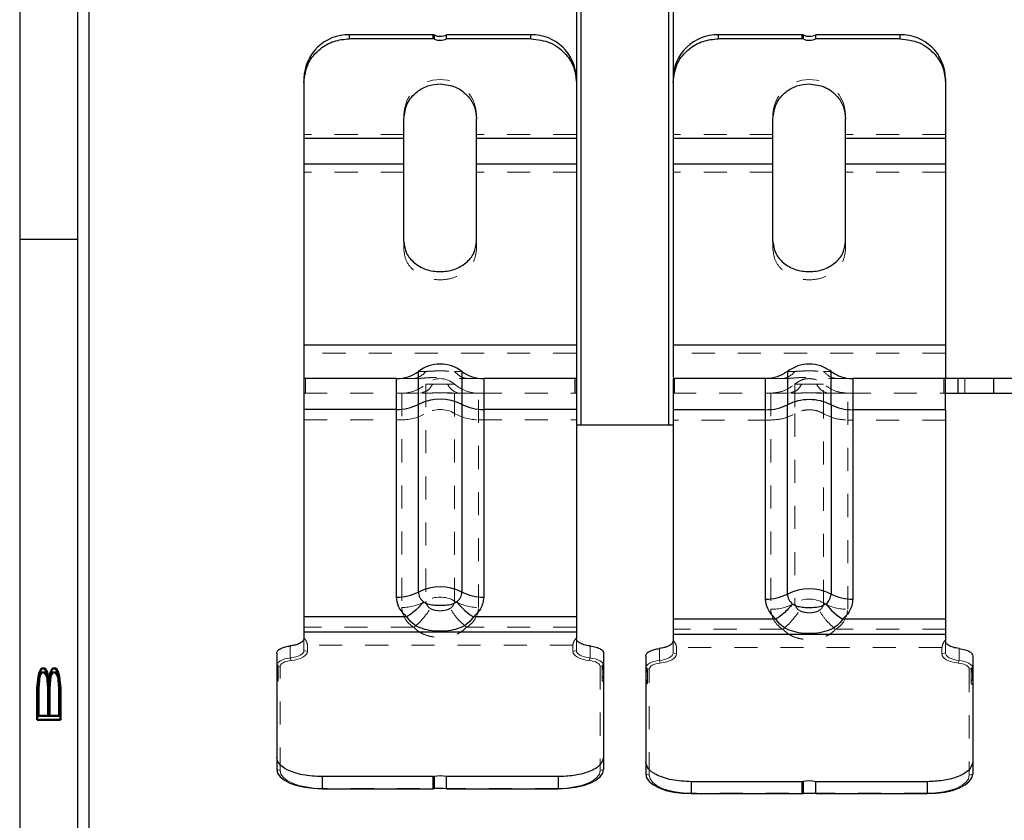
# Model space of a CAD drawing. Header units: inches. Extents: x 1694 to 2505, y -239 to -56.
# Tile 154 of 179: x 1829.64 to 1833.91, y -87.43 to -83.96. Entities that reach past the tile are written whole.
import ezdxf

# ---------------------------------------------------------------- set-up
doc = ezdxf.new("R2010")
doc.units = ezdxf.units.IN
doc.header["$LTSCALE"] = 0.5
doc.header["$MEASUREMENT"] = 0
doc.linetypes.add('HIDDEN', pattern=[0.225, 0.15, -0.075])
for name, color, linetype in [('APP-M-S', 30, 'Continuous'), ('PUN-M-S2', 1, 'Continuous'), ('SID-M-D', 42, 'Continuous'), ('SID-M-S', 105, 'Continuous')]:
    doc.layers.add(name, color=color, linetype=linetype)
doc.styles.add('R', font='ROMAND.SHX')

# ---------------------------------------------------------------- blocks, each defined once
blk = doc.blocks.new('*U21')
at = {"layer": 'SID-M-S'}
for p, q in [((-34.55, 22), (-34.55, 0)), ((-34.3, 22), (-34.3, 0)), ((-34.25, 22), (-34.25, 0)), ((-34.55, 7), (-34.3, 7))]:
    blk.add_line(p, q, dxfattribs=at)
at = {"layer": 'SID-M-D', "style": 'R', "width": 4}
blk.add_text('B', height=0.1, rotation=90, dxfattribs=at).set_placement((-34.3738, 4.8463))

msp = doc.modelspace()

# ---------------------------------------------------------------- linework, layer by layer
at = {"layer": 'APP-M-S', "linetype": 'Continuous', "lineweight": 25}
for p, q in [((1831.06781, -84.04596), (1831.06781, -84.02859)), ((1831.431, -84.02859), (1831.06781, -84.02859)), ((1831.431, -84.04596), (1831.06781, -84.04596)), ((1831.431, -84.04596), (1831.431, -84.02859)), ((1831.43536, -84.02955), (1831.43536, -84.04692)), ((1831.48964, -84.04596), (1831.48964, -84.02859)), ((1831.85521, -84.02859), (1831.48964, -84.02859)), ((1831.85521, -84.04596), (1831.48964, -84.04596)), ((1831.85521, -84.04596), (1831.85521, -84.02859)), ((1832.66781, -84.04596), (1832.66781, -84.02859)), ((1833.031, -84.02859), (1832.66781, -84.02859)), ((1833.031, -84.04596), (1832.66781, -84.04596)), ((1833.031, -84.04596), (1833.031, -84.02859)), ((1833.03536, -84.02955), (1833.03536, -84.04692)), ((1833.08964, -84.04596), (1833.08964, -84.02859)), ((1833.45521, -84.02859), (1833.08964, -84.02859)), ((1833.45521, -84.04596), (1833.08964, -84.04596)), ((1833.45521, -84.04596), (1833.45521, -84.02859)), ((1830.87096, -84.21782), (1830.87096, -84.47794)), ((1833.65206, -84.21782), (1833.65206, -84.47794)), ((1831.30403, -84.92514), (1831.30403, -84.39292)), ((1831.61899, -84.92514), (1831.61899, -84.39292)), ((1832.90403, -84.92514), (1832.90403, -84.39292)), ((1833.21899, -84.92514), (1833.21899, -84.39292)), ((1830.87096, -84.47794), (1830.87096, -85.51971)), ((1831.30403, -84.47794), (1830.87096, -84.47794)), ((1832.05206, -84.47794), (1831.61899, -84.47794)), ((1832.90403, -84.47794), (1832.47096, -84.47794)), ((1833.65206, -84.47794), (1833.21899, -84.47794)), ((1833.65206, -84.47794), (1833.65206, -85.51971)), ((1831.30403, -84.58969), (1830.87096, -84.58969)), ((1832.05206, -84.58969), (1831.61899, -84.58969)), ((1832.90403, -84.58969), (1832.47096, -84.58969)), ((1833.65206, -84.58969), (1833.21899, -84.58969)), ((1832.05206, -85.37393), (1830.87096, -85.37393)), ((1833.65206, -85.37393), (1832.47096, -85.37393)), ((1831.36703, -86.44487), (1831.36703, -85.48821)), ((1831.556, -85.48821), (1831.556, -86.44487)), ((1830.87096, -85.51971), (1830.87096, -86.64639)), ((1831.27254, -85.51971), (1830.87096, -85.51971)), ((1831.27254, -86.46714), (1831.27254, -85.51971)), ((1831.65049, -85.51971), (1831.65049, -86.46714)), ((1832.05206, -85.51971), (1831.65049, -85.51971)), ((1832.05206, -85.51971), (1832.05206, -86.64639)), ((1832.87254, -85.51971), (1832.47096, -85.51971)), ((1832.87254, -86.47568), (1832.87254, -85.51971)), ((1833.25049, -85.51971), (1833.25049, -85.65494)), ((1834.07096, -85.51971), (1833.25049, -85.51971)), ((1833.70506, -85.51971), (1833.70506, -85.5827)), ((1833.86151, -85.5827), (1833.86151, -85.51971)), ((1833.65206, -85.5827), (1834.07096, -85.5827)), ((1831.27254, -85.65347), (1830.87096, -85.65347)), ((1832.05206, -85.65347), (1831.65049, -85.65347)), ((1832.47096, -85.65494), (1832.47096, -86.657)), ((1832.87254, -85.65494), (1832.47096, -85.65494)), ((1832.96703, -86.4536), (1832.96703, -85.63286)), ((1833.156, -85.63286), (1833.156, -86.4536)), ((1833.25049, -85.65494), (1833.25049, -86.47568)), ((1833.65206, -85.65494), (1833.25049, -85.65494)), ((1833.65206, -85.65494), (1833.65206, -86.657)), ((1831.31654, -86.55285), (1830.87096, -86.55285)), ((1832.05206, -86.55285), (1831.60649, -86.55285)), ((1832.91654, -86.56213), (1832.47096, -86.56213)), ((1833.65206, -86.56213), (1833.20649, -86.56213)), ((1832.05206, -86.61873), (1830.87096, -86.61873)), ((1833.65206, -86.62883), (1832.47096, -86.62883)), ((1830.75285, -86.71083), (1830.75285, -87.21432)), ((1832.17017, -86.71083), (1832.17017, -86.78181)), ((1832.35285, -86.72265), (1832.35285, -87.23436)), ((1833.77017, -86.72265), (1833.77017, -86.79496)), ((1830.75385, -86.75887), (1830.75385, -86.78098)), ((1832.16917, -86.78098), (1832.16917, -86.75887)), ((1832.35385, -86.77159), (1832.35385, -86.79411)), ((1833.76917, -86.79411), (1833.76917, -86.77159)), ((1832.17017, -86.78181), (1832.17017, -87.21432)), ((1833.77017, -86.79496), (1833.77017, -87.23436)), ((1830.75285, -87.21432), (1830.75663, -87.23055)), ((1830.75663, -87.23055), (1830.76784, -87.24616)), ((1830.76784, -87.24616), (1830.78603, -87.26054)), ((1830.9497, -87.24537), (1830.9497, -87.29752)), ((1831.431, -87.24537), (1830.9497, -87.24537)), ((1831.431, -87.29752), (1831.431, -87.24537)), ((1831.43536, -87.24495), (1831.43536, -87.29742)), ((1831.97332, -87.24537), (1831.48964, -87.24537)), ((1831.48964, -87.29752), (1831.48964, -87.24537)), ((1831.97332, -87.24537), (1831.97332, -87.29752)), ((1832.137, -87.26054), (1832.15519, -87.24616)), ((1832.15519, -87.24616), (1832.16639, -87.23055)), ((1832.16639, -87.23055), (1832.17017, -87.21432)), ((1832.35285, -87.23436), (1832.35663, -87.25089)), ((1833.76639, -87.25089), (1833.77017, -87.23436)), ((1830.78603, -87.26054), (1830.81051, -87.27315)), ((1830.81051, -87.27315), (1830.84034, -87.28349)), ((1830.84034, -87.28349), (1830.87437, -87.29118)), ((1832.04866, -87.29118), (1832.08269, -87.28349)), ((1832.08269, -87.28349), (1832.11252, -87.27315)), ((1832.11252, -87.27315), (1832.137, -87.26054)), ((1832.35663, -87.25089), (1832.36784, -87.26679)), ((1832.36784, -87.26679), (1832.38603, -87.28144)), ((1832.38603, -87.28144), (1832.41051, -87.29428)), ((1833.031, -87.26718), (1832.5497, -87.26718)), ((1832.5497, -87.26718), (1832.5497, -87.3191)), ((1833.031, -87.3191), (1833.031, -87.26718)), ((1833.03536, -87.26675), (1833.03536, -87.319)), ((1833.57332, -87.26718), (1833.08964, -87.26718)), ((1833.08964, -87.3191), (1833.08964, -87.26718)), ((1833.57332, -87.26718), (1833.57332, -87.3191)), ((1833.71252, -87.29428), (1833.737, -87.28144)), ((1833.737, -87.28144), (1833.75519, -87.26679)), ((1833.75519, -87.26679), (1833.76639, -87.25089)), ((1830.87437, -87.29118), (1830.9113, -87.29592)), ((1830.9113, -87.29592), (1830.9497, -87.29752)), ((1830.9497, -87.29752), (1831.431, -87.29752)), ((1831.48964, -87.29752), (1831.97332, -87.29752)), ((1831.97332, -87.29752), (1832.01173, -87.29592)), ((1832.01173, -87.29592), (1832.04866, -87.29118)), ((1832.41051, -87.29428), (1832.44034, -87.30482)), ((1832.44034, -87.30482), (1832.47437, -87.31265)), ((1832.47437, -87.31265), (1832.5113, -87.31748)), ((1832.5113, -87.31748), (1832.5497, -87.3191)), ((1832.5497, -87.3191), (1833.031, -87.3191)), ((1833.08964, -87.3191), (1833.57332, -87.3191)), ((1833.57332, -87.3191), (1833.61173, -87.31748)), ((1833.61173, -87.31748), (1833.64866, -87.31265)), ((1833.64866, -87.31265), (1833.68269, -87.30482)), ((1833.68269, -87.30482), (1833.71252, -87.29428))]:
    msp.add_line(p, q, dxfattribs=at)
at = {"layer": 'APP-M-S', "linetype": 'HIDDEN', "lineweight": 18}
for p, q in [((1830.87096, -84.21782), (1830.87096, -84.23518)), ((1833.65206, -84.21782), (1833.65206, -84.23518)), ((1831.30403, -84.37556), (1831.30403, -84.39292)), ((1831.61899, -84.37556), (1831.61899, -84.39292)), ((1832.90403, -84.37556), (1832.90403, -84.39292)), ((1833.21899, -84.37556), (1833.21899, -84.39292)), ((1831.30403, -84.46058), (1830.87096, -84.46058)), ((1832.05206, -84.46058), (1831.61899, -84.46058)), ((1832.90403, -84.46058), (1832.47096, -84.46058)), ((1833.65206, -84.46058), (1833.21899, -84.46058)), ((1831.30403, -84.62491), (1830.87096, -84.62491)), ((1832.05206, -84.62491), (1831.61899, -84.62491)), ((1832.90403, -84.62491), (1832.47096, -84.62491)), ((1833.65206, -84.62491), (1833.21899, -84.62491)), ((1831.30403, -84.96037), (1831.30403, -84.92514)), ((1831.61899, -84.96037), (1831.61899, -84.92514)), ((1832.90403, -84.96037), (1832.90403, -84.92514)), ((1833.21899, -84.96037), (1833.21899, -84.92514)), ((1832.05206, -85.40915), (1830.87096, -85.40915)), ((1833.65206, -85.40915), (1832.47096, -85.40915)), ((1831.36703, -85.48821), (1831.39974, -85.48821)), ((1831.52328, -85.48821), (1831.556, -85.48821)), ((1832.96703, -85.48821), (1832.99974, -85.48821)), ((1833.12328, -85.48821), (1833.156, -85.48821)), ((1830.87196, -85.51971), (1830.87196, -85.5827)), ((1830.87796, -85.5827), (1830.87796, -85.51971)), ((1831.33797, -85.51971), (1831.34639, -85.5192)), ((1831.57664, -85.5192), (1831.58506, -85.51971)), ((1832.04506, -85.51971), (1832.04506, -85.5827)), ((1832.05106, -85.5827), (1832.05106, -85.51971)), ((1832.47796, -85.5827), (1832.47796, -85.51971)), ((1832.93797, -85.51971), (1832.94639, -85.5192)), ((1833.17664, -85.5192), (1833.18506, -85.51971)), ((1833.64506, -85.51971), (1833.64506, -85.5827)), ((1833.70506, -85.51971), (1833.70506, -85.5827)), ((1833.73551, -85.51971), (1833.73551, -85.5827)), ((1831.37592, -85.5827), (1831.38298, -85.57988)), ((1831.39902, -85.54333), (1831.39902, -86.48384)), ((1831.42941, -85.54333), (1831.39902, -85.54333)), ((1831.52401, -85.54333), (1831.49361, -85.54333)), ((1831.52401, -86.48384), (1831.52401, -85.54333)), ((1832.97592, -85.5827), (1832.98298, -85.57988)), ((1833.02941, -85.54333), (1832.99902, -85.54333)), ((1833.12401, -85.54333), (1833.09361, -85.54333)), ((1830.87096, -85.5827), (1831.37592, -85.5827)), ((1831.29485, -85.5827), (1831.29485, -86.51168)), ((1831.62817, -85.5827), (1831.54711, -85.5827)), ((1831.62817, -86.51168), (1831.62817, -85.5827)), ((1831.62817, -85.5827), (1832.05206, -85.5827)), ((1832.47096, -85.5827), (1832.97592, -85.5827)), ((1832.89485, -85.5827), (1832.89485, -86.51983)), ((1833.22817, -85.5827), (1833.14711, -85.5827)), ((1833.22817, -86.51983), (1833.22817, -85.5827)), ((1833.22817, -85.5827), (1833.65206, -85.5827)), ((1830.87096, -85.69801), (1831.29485, -85.69801)), ((1831.62817, -85.69801), (1832.05206, -85.69801)), ((1832.89485, -85.69909), (1832.47096, -85.69909)), ((1832.99902, -85.67149), (1832.99902, -86.49223)), ((1833.12401, -86.49223), (1833.12401, -85.67149)), ((1833.65206, -85.69909), (1833.22817, -85.69909)), ((1831.34713, -86.5974), (1830.87096, -86.5974)), ((1832.05206, -86.5974), (1831.57589, -86.5974)), ((1832.94713, -86.60629), (1832.47096, -86.60629)), ((1833.65206, -86.60629), (1833.17589, -86.60629)), ((1830.87096, -86.64639), (1830.87096, -86.69853)), ((1832.05206, -86.69853), (1832.05206, -86.64639)), ((1830.81191, -86.73075), (1830.81191, -86.67861)), ((1830.88596, -86.70348), (1830.88596, -86.67582)), ((1832.03706, -86.67582), (1830.88596, -86.67582)), ((1832.03706, -86.67582), (1832.03706, -86.70348)), ((1832.11112, -86.73075), (1832.11112, -86.67861)), ((1832.41191, -86.74175), (1832.41191, -86.68983)), ((1832.47096, -86.657), (1832.47096, -86.70893)), ((1832.48596, -86.71386), (1832.48596, -86.68569)), ((1833.63706, -86.68569), (1832.48596, -86.68569)), ((1833.63706, -86.68569), (1833.63706, -86.71386)), ((1833.65206, -86.70893), (1833.65206, -86.657)), ((1833.71112, -86.74175), (1833.71112, -86.68983)), ((1830.75285, -86.75703), (1830.75285, -86.71083)), ((1830.79967, -86.73255), (1830.7883, -86.73517)), ((1830.82415, -86.72895), (1830.79967, -86.73255)), ((1830.81191, -86.73075), (1830.81566, -86.74184)), ((1830.83552, -86.72632), (1830.82415, -86.72895)), ((1830.84572, -86.72295), (1830.83552, -86.72632)), ((1830.84377, -86.73657), (1830.85591, -86.73255)), ((1830.85447, -86.71891), (1830.84572, -86.72295)), ((1830.86154, -86.71432), (1830.85447, -86.71891)), ((1830.85591, -86.73255), (1830.86633, -86.72774)), ((1830.86673, -86.7093), (1830.86154, -86.71432)), ((1830.86633, -86.72774), (1830.87474, -86.72227)), ((1830.8699, -86.70399), (1830.86673, -86.7093)), ((1830.87096, -86.69853), (1830.8699, -86.70399)), ((1830.87096, -86.69853), (1830.88596, -86.70348)), ((1830.87474, -86.72227), (1830.88092, -86.7163)), ((1830.88092, -86.7163), (1830.88469, -86.70997)), ((1830.88469, -86.70997), (1830.88596, -86.70348)), ((1832.03706, -86.70348), (1832.05206, -86.69853)), ((1832.03706, -86.70348), (1832.03833, -86.70997)), ((1832.03833, -86.70997), (1832.04211, -86.7163)), ((1832.04211, -86.7163), (1832.04828, -86.72227)), ((1832.04828, -86.72227), (1832.0567, -86.72774)), ((1832.05313, -86.70399), (1832.05206, -86.69853)), ((1832.0563, -86.7093), (1832.05313, -86.70399)), ((1832.06149, -86.71432), (1832.0563, -86.7093)), ((1832.0567, -86.72774), (1832.06712, -86.73255)), ((1832.06856, -86.71891), (1832.06149, -86.71432)), ((1832.06712, -86.73255), (1832.07926, -86.73657)), ((1832.07731, -86.72295), (1832.06856, -86.71891)), ((1832.08751, -86.72632), (1832.07731, -86.72295)), ((1832.09888, -86.72895), (1832.08751, -86.72632)), ((1832.12336, -86.73255), (1832.09888, -86.72895)), ((1832.10737, -86.74184), (1832.11112, -86.73075)), ((1832.13473, -86.73517), (1832.12336, -86.73255)), ((1832.17017, -86.75703), (1832.17017, -86.71083)), ((1832.35285, -86.76972), (1832.35285, -86.72265)), ((1832.44572, -86.7338), (1832.43552, -86.73725)), ((1832.45447, -86.72969), (1832.44572, -86.7338)), ((1832.46154, -86.72501), (1832.45447, -86.72969)), ((1832.46673, -86.7199), (1832.46154, -86.72501)), ((1832.46633, -86.73857), (1832.47474, -86.733)), ((1832.4699, -86.71449), (1832.46673, -86.7199)), ((1832.47096, -86.70893), (1832.4699, -86.71449)), ((1832.47096, -86.70893), (1832.48596, -86.71386)), ((1832.47474, -86.733), (1832.48092, -86.72692)), ((1832.48092, -86.72692), (1832.48469, -86.72048)), ((1832.48469, -86.72048), (1832.48596, -86.71386)), ((1833.63706, -86.71386), (1833.65206, -86.70893)), ((1833.63706, -86.71386), (1833.63833, -86.72048)), ((1833.63833, -86.72048), (1833.64211, -86.72692)), ((1833.64211, -86.72692), (1833.64828, -86.733)), ((1833.64828, -86.733), (1833.6567, -86.73857)), ((1833.65313, -86.71449), (1833.65206, -86.70893)), ((1833.6563, -86.7199), (1833.65313, -86.71449)), ((1833.66149, -86.72501), (1833.6563, -86.7199)), ((1833.66856, -86.72969), (1833.66149, -86.72501)), ((1833.67731, -86.7338), (1833.66856, -86.72969)), ((1833.68751, -86.73725), (1833.67731, -86.7338)), ((1833.77017, -86.76972), (1833.77017, -86.72265)), ((1830.75392, -86.75751), (1830.75285, -86.76297)), ((1830.75285, -86.76297), (1830.75285, -86.83396)), ((1830.75285, -86.76297), (1830.76785, -86.76792)), ((1830.75709, -86.7522), (1830.75392, -86.75751)), ((1830.76228, -86.74718), (1830.75709, -86.7522)), ((1830.75985, -86.82438), (1830.75985, -86.76993)), ((1830.76934, -86.74259), (1830.76228, -86.74718)), ((1830.76785, -86.76792), (1830.76872, -86.7635)), ((1830.76785, -87.21927), (1830.76785, -86.76792)), ((1830.76872, -86.7635), (1830.77128, -86.7592)), ((1830.77809, -86.73855), (1830.76934, -86.74259)), ((1830.77128, -86.7592), (1830.77548, -86.75514)), ((1830.77548, -86.75514), (1830.7812, -86.75142)), ((1830.7883, -86.73517), (1830.77809, -86.73855)), ((1830.7812, -86.75142), (1830.78829, -86.74815)), ((1830.78829, -86.74815), (1830.79654, -86.74542)), ((1830.79654, -86.74542), (1830.80575, -86.74329)), ((1830.80575, -86.74329), (1830.83023, -86.73969)), ((1830.83023, -86.73969), (1830.84377, -86.73657)), ((1832.07926, -86.73657), (1832.0928, -86.73969)), ((1832.0928, -86.73969), (1832.11728, -86.74329)), ((1832.11728, -86.74329), (1832.12648, -86.74542)), ((1832.12648, -86.74542), (1832.13474, -86.74815)), ((1832.14493, -86.73855), (1832.13473, -86.73517)), ((1832.13474, -86.74815), (1832.14183, -86.75142)), ((1832.14183, -86.75142), (1832.14755, -86.75514)), ((1832.15368, -86.74259), (1832.14493, -86.73855)), ((1832.14755, -86.75514), (1832.15175, -86.7592)), ((1832.15175, -86.7592), (1832.15431, -86.7635)), ((1832.16075, -86.74718), (1832.15368, -86.74259)), ((1832.15431, -86.7635), (1832.15517, -86.76792)), ((1832.15517, -86.76792), (1832.17017, -86.76297)), ((1832.15517, -86.76792), (1832.15517, -87.21927)), ((1832.16594, -86.7522), (1832.16075, -86.74718)), ((1832.16317, -86.76993), (1832.16317, -86.82438)), ((1832.16911, -86.75751), (1832.16594, -86.7522)), ((1832.17017, -86.76297), (1832.16911, -86.75751)), ((1832.17017, -86.76297), (1832.17017, -86.83396)), ((1832.35392, -86.76902), (1832.35285, -86.77458)), ((1832.35285, -86.77458), (1832.35285, -86.84689)), ((1832.35285, -86.77458), (1832.36785, -86.7795)), ((1832.35709, -86.76361), (1832.35392, -86.76902)), ((1832.36228, -86.75849), (1832.35709, -86.76361)), ((1832.36934, -86.75382), (1832.36228, -86.75849)), ((1832.36785, -86.7795), (1832.36872, -86.775)), ((1832.36872, -86.775), (1832.37128, -86.77062)), ((1832.37809, -86.7497), (1832.36934, -86.75382)), ((1832.37128, -86.77062), (1832.37548, -86.76649)), ((1832.37548, -86.76649), (1832.3812, -86.7627)), ((1832.3883, -86.74626), (1832.37809, -86.7497)), ((1832.3812, -86.7627), (1832.38829, -86.75937)), ((1832.38829, -86.75937), (1832.39654, -86.75658)), ((1832.39967, -86.74359), (1832.3883, -86.74626)), ((1832.39654, -86.75658), (1832.40575, -86.75442)), ((1832.42415, -86.73992), (1832.39967, -86.74359)), ((1832.40575, -86.75442), (1832.43023, -86.75075)), ((1832.41191, -86.74175), (1832.41566, -86.75293)), ((1832.43552, -86.73725), (1832.42415, -86.73992)), ((1832.43023, -86.75075), (1832.44377, -86.74757)), ((1832.44377, -86.74757), (1832.45591, -86.74347)), ((1832.45591, -86.74347), (1832.46633, -86.73857)), ((1833.6567, -86.73857), (1833.66712, -86.74347)), ((1833.66712, -86.74347), (1833.67926, -86.74757)), ((1833.67926, -86.74757), (1833.6928, -86.75075)), ((1833.69888, -86.73992), (1833.68751, -86.73725)), ((1833.6928, -86.75075), (1833.71728, -86.75442)), ((1833.72336, -86.74359), (1833.69888, -86.73992)), ((1833.70737, -86.75293), (1833.71112, -86.74175)), ((1833.71728, -86.75442), (1833.72648, -86.75658)), ((1833.73473, -86.74626), (1833.72336, -86.74359)), ((1833.72648, -86.75658), (1833.73474, -86.75937)), ((1833.74493, -86.7497), (1833.73473, -86.74626)), ((1833.73474, -86.75937), (1833.74183, -86.7627)), ((1833.74183, -86.7627), (1833.74755, -86.76649)), ((1833.75368, -86.75382), (1833.74493, -86.7497)), ((1833.74755, -86.76649), (1833.75175, -86.77062)), ((1833.75175, -86.77062), (1833.75431, -86.775)), ((1833.76075, -86.75849), (1833.75368, -86.75382)), ((1833.75431, -86.775), (1833.75517, -86.7795)), ((1833.75517, -86.7795), (1833.77017, -86.77458)), ((1833.76594, -86.76361), (1833.76075, -86.75849)), ((1833.76911, -86.76902), (1833.76594, -86.76361)), ((1833.77017, -86.77458), (1833.76911, -86.76902)), ((1833.77017, -86.77458), (1833.77017, -86.84689)), ((1830.75385, -86.78098), (1830.75385, -86.81135)), ((1832.16917, -86.81135), (1832.16917, -86.78098)), ((1832.35385, -86.79411), (1832.35385, -86.82385)), ((1832.35985, -86.83708), (1832.35985, -86.78285)), ((1832.36785, -87.23929), (1832.36785, -86.7795)), ((1833.75517, -86.7795), (1833.75517, -87.23929)), ((1833.76317, -86.78285), (1833.76317, -86.83708)), ((1833.76917, -86.82385), (1833.76917, -86.79411)), ((1830.75285, -87.16218), (1830.75285, -87.21432)), ((1832.17017, -87.21432), (1832.17017, -87.16218)), ((1832.35285, -87.18243), (1832.35285, -87.23436)), ((1833.77017, -87.23436), (1833.77017, -87.18243)), ((1830.75285, -87.21432), (1830.76785, -87.21927)), ((1830.77135, -87.23426), (1830.76785, -87.21927)), ((1830.78169, -87.24868), (1830.77135, -87.23426)), ((1832.15168, -87.23426), (1832.14133, -87.24868)), ((1832.15517, -87.21927), (1832.15168, -87.23426)), ((1832.15517, -87.21927), (1832.17017, -87.21432)), ((1832.35285, -87.23436), (1832.36785, -87.23929)), ((1832.37135, -87.25456), (1832.36785, -87.23929)), ((1833.75517, -87.23929), (1833.75168, -87.25456)), ((1833.75517, -87.23929), (1833.77017, -87.23436)), ((1830.7985, -87.26197), (1830.78169, -87.24868)), ((1830.82111, -87.27361), (1830.7985, -87.26197)), ((1830.84867, -87.28317), (1830.82111, -87.27361)), ((1830.88011, -87.29027), (1830.84867, -87.28317)), ((1832.07436, -87.28317), (1832.04292, -87.29027)), ((1832.10191, -87.27361), (1832.07436, -87.28317)), ((1832.12453, -87.26197), (1832.10191, -87.27361)), ((1832.14133, -87.24868), (1832.12453, -87.26197)), ((1832.38169, -87.26925), (1832.37135, -87.25456)), ((1832.3985, -87.28278), (1832.38169, -87.26925)), ((1832.42111, -87.29464), (1832.3985, -87.28278)), ((1833.72453, -87.28278), (1833.70191, -87.29464)), ((1833.74133, -87.26925), (1833.72453, -87.28278)), ((1833.75168, -87.25456), (1833.74133, -87.26925)), ((1830.91423, -87.29465), (1830.88011, -87.29027)), ((1830.9497, -87.29612), (1830.91423, -87.29465)), ((1830.9497, -87.29752), (1830.9497, -87.29612)), ((1831.97332, -87.29612), (1830.9497, -87.29612)), ((1832.0088, -87.29465), (1831.97332, -87.29612)), ((1831.97332, -87.29612), (1831.97332, -87.29752)), ((1832.04292, -87.29027), (1832.0088, -87.29465)), ((1832.44867, -87.30438), (1832.42111, -87.29464)), ((1832.48011, -87.31162), (1832.44867, -87.30438)), ((1832.51423, -87.31607), (1832.48011, -87.31162)), ((1832.5497, -87.31757), (1832.51423, -87.31607)), ((1832.5497, -87.3191), (1832.5497, -87.31757)), ((1833.57332, -87.31757), (1832.5497, -87.31757)), ((1833.6088, -87.31607), (1833.57332, -87.31757)), ((1833.57332, -87.31757), (1833.57332, -87.3191)), ((1833.64292, -87.31162), (1833.6088, -87.31607)), ((1833.67436, -87.30438), (1833.64292, -87.31162)), ((1833.70191, -87.29464), (1833.67436, -87.30438))]:
    msp.add_line(p, q, dxfattribs=at)
at = {"layer": 'APP-M-S', "linetype": 'Continuous', "lineweight": 25}
for centre, radius, start, end in [((1831.06407, -84.22171), 0.19315, 88.89081, 178.8461), ((1831.43101, -84.03893), 0.01033, 65.09043, 90.03697), ((1831.43101, -84.05629), 0.01033, 65.09043, 90.03697), ((1831.46151, -83.97321), 0.06212, 245.10529, 296.92391), ((1831.46151, -83.99057), 0.06212, 245.10529, 296.92391), ((1831.85895, -84.22171), 0.19315, 1.1539, 91.10919), ((1832.66407, -84.22171), 0.19315, 88.89081, 178.8461), ((1833.03101, -84.03893), 0.01033, 65.09043, 90.03697), ((1833.03101, -84.05629), 0.01033, 65.09043, 90.03697), ((1833.06151, -83.97321), 0.06212, 245.10529, 296.92391), ((1833.06151, -83.99057), 0.06212, 245.10529, 296.92391), ((1833.45895, -84.22171), 0.19315, 1.1539, 91.10919), ((1831.27254, -85.36223), 0.15748, 270, 306.8699), ((1831.46151, -85.6142), 0.15748, 53.1301, 126.8699), ((1831.65049, -85.36223), 0.15748, 233.1301, 270), ((1831.46151, -85.8186), 0.20987, 63.24241, 116.75759), ((1831.27447, -85.45011), 0.20337, 269.45432, 297.07103), ((1831.64855, -85.45011), 0.20337, 242.92897, 270.54568), ((1831.46151, -86.63227), 0.20987, 63.24241, 116.75759), ((1833.06151, -86.64282), 0.2115, 63.46433, 116.53567), ((1831.27447, -86.26378), 0.20337, 269.45431, 297.07104), ((1831.42378, -86.44281), 0.05679, 182.07672, 232.26834), ((1831.49925, -86.44281), 0.05679, 307.73166, 357.92329), ((1831.64855, -86.26378), 0.20337, 242.92897, 270.54568), ((1832.87451, -86.27086), 0.20482, 269.44874, 296.85224), ((1833.02444, -86.4516), 0.05745, 181.99976, 231.94357), ((1833.09859, -86.4516), 0.05745, 308.05643, 358.00025), ((1833.24852, -86.27086), 0.20482, 243.14776, 270.55126), ((1831.74515, -86.32561), 0.26621, 217.51534, 238.6083), ((1833.34764, -86.33257), 0.26949, 217.55511, 238.41374), ((1830.75536, -86.75686), 0.00252, 183.88587, 233.10423), ((1830.74599, -86.77002), 0.01364, 300.1813, 54.82635), ((1832.17703, -86.77002), 0.01364, 125.17365, 239.8187), ((1832.16766, -86.75686), 0.00252, 306.89577, 356.11413), ((1832.35542, -86.76955), 0.00258, 183.69361, 232.41195), ((1832.34562, -86.78294), 0.01402, 301.05608, 54.04299), ((1833.77741, -86.78294), 0.01402, 125.95701, 238.94392), ((1833.7676, -86.76955), 0.00258, 307.58805, 356.30639), ((1831.43107, -87.22343), 0.02195, 269.81182, 281.26382), ((1831.46147, -87.37696), 0.13456, 77.91817, 101.18962), ((1833.03107, -87.24562), 0.02156, 269.81, 281.47116), ((1833.06147, -87.3963), 0.13216, 77.69489, 101.39623)]:
    msp.add_arc(centre, radius, start, end, dxfattribs=at)
at = {"layer": 'APP-M-S', "linetype": 'HIDDEN', "lineweight": 18}
for centre, radius, start, end in [((1831.46151, -84.38007), 0.15754, 1.64157, 178.35843), ((1833.06151, -84.38007), 0.15754, 1.64157, 178.35843), ((1831.33458, -85.43673), 0.08305, 272.3415, 321.69069), ((1832.93458, -85.43673), 0.08305, 272.3415, 321.69069), ((1831.46151, -85.6142), 0.09449, 48.59038, 131.40962), ((1831.29485, -85.42522), 0.15748, 270, 311.40962), ((1831.55483, -85.51617), 0.06698, 203.92263, 263.37777), ((1831.62817, -85.42522), 0.15748, 228.59038, 270), ((1833.15483, -85.51617), 0.06698, 203.92263, 263.37777), ((1831.46151, -85.77731), 0.12403, 59.74207, 120.25793), ((1831.29755, -85.4993), 0.19873, 269.22322, 300.70321), ((1831.62548, -85.4993), 0.19873, 239.29679, 270.77678), ((1831.46151, -86.59098), 0.12403, 59.74207, 120.25793), ((1833.06151, -86.60044), 0.12495, 59.98907, 120.01093), ((1831.29755, -86.31297), 0.19873, 269.22322, 300.70321), ((1831.40049, -86.50605), 0.10579, 183.05245, 239.71159), ((1831.16861, -86.36854), 0.29025, 307.95668, 329.46988), ((1831.43863, -86.48173), 0.03967, 183.05245, 239.71159), ((1831.4844, -86.48173), 0.03967, 300.28841, 356.94755), ((1831.62548, -86.31297), 0.19873, 239.29679, 270.77678), ((1831.52254, -86.50605), 0.10579, 300.2884, 356.94755), ((1832.89759, -86.31978), 0.20006, 269.21494, 300.46082), ((1833.00155, -86.51434), 0.10684, 182.94386, 239.38035), ((1833.03903, -86.49018), 0.04007, 182.94386, 239.38035), ((1833.084, -86.49018), 0.04007, 300.61965, 357.05614), ((1833.22543, -86.31978), 0.20006, 239.53918, 270.78506), ((1833.12147, -86.51434), 0.10684, 300.61965, 357.05614), ((1832.76541, -86.37503), 0.29411, 308.16033, 329.42054)]:
    msp.add_arc(centre, radius, start, end, dxfattribs=at)
for centre, major_axis, ratio, start_param, end_param in [((1829.80428, -86.31901), (1.08051, -0.36418), 0.1384297, 0.0466234, 0.2133533), ((1833.11875, -86.31901), (1.08051, 0.36418), 0.1384297, 2.9282394, 3.0949693), ((1831.40428, -86.33034), (1.08047, -0.36298), 0.1411191, 0.0473724, 0.2141024), ((1834.71875, -86.33034), (1.08047, 0.36298), 0.1411191, 2.9274903, 3.0942202), ((1830.76285, -86.81247), (0.00989, -0.00388), 0.3742445, 3.2872003, 3.7382271), ((1830.69985, -86.80459), (0.05937, -0.02326), 0.3742445, 5.940923, 6.8798198), ((1832.22317, -86.80459), (0.05937, 0.02326), 0.3742445, 2.5449582, 3.4838549), ((1832.16017, -86.81247), (0.00989, 0.00388), 0.3742445, 5.6865508, 6.1375777), ((1832.36285, -86.82493), (0.00989, -0.00389), 0.3812818, 3.2903403, 3.7413671), ((1832.29985, -86.81737), (0.05934, -0.02332), 0.3812818, 5.944063, 6.8829598), ((1833.82317, -86.81737), (0.05934, 0.02332), 0.3812818, 2.5418182, 3.4807149), ((1833.76017, -86.82493), (0.00989, 0.00389), 0.3812818, 5.6834109, 6.1344377)]:
    msp.add_ellipse(centre, major_axis=major_axis, ratio=ratio, start_param=start_param, end_param=end_param, dxfattribs=at)
at = {"layer": 'APP-M-S', "linetype": 'Continuous', "lineweight": 25}
for centre, major_axis, ratio, start_param, end_param in [((1831.431, -87.29659), (0.01, 0), 0.0927492, 4.712389, 5.1634158), ((1831.46151, -87.30243), (0.06, 0), 0.0927492, 1.0829264, 2.0218231), ((1833.031, -87.31808), (0.01, 0), 0.1019969, 4.712389, 5.1634158), ((1833.06151, -87.32451), (0.06, 0), 0.1019969, 1.0829264, 2.0218231)]:
    msp.add_ellipse(centre, major_axis=major_axis, ratio=ratio, start_param=start_param, end_param=end_param, dxfattribs=at)
for points, knots in [([(1830.87096, -84.23518), (1830.87467, -84.20742), (1830.8821, -84.15188), (1830.93482, -84.08969), (1830.99971, -84.05257), (1831.04511, -84.04816), (1831.06781, -84.04596)], [0, 0, 0, 0, 0.279619, 0.5592379, 0.779619, 1, 1, 1, 1]), ([(1831.85521, -84.04596), (1831.8841, -84.04953), (1831.94187, -84.05666), (1832.00657, -84.10734), (1832.04519, -84.16971), (1832.04977, -84.21336), (1832.05206, -84.23518)], [0, 0, 0, 0, 0.279619, 0.5592379, 0.779619, 1, 1, 1, 1]), ([(1832.47096, -84.23518), (1832.47467, -84.20742), (1832.4821, -84.15188), (1832.53482, -84.08969), (1832.59971, -84.05257), (1832.64511, -84.04816), (1832.66781, -84.04596)], [0, 0, 0, 0, 0.279619, 0.5592379, 0.779619, 1, 1, 1, 1]), ([(1833.45521, -84.04596), (1833.4841, -84.04953), (1833.54187, -84.05666), (1833.60657, -84.10734), (1833.64519, -84.16971), (1833.64977, -84.21336), (1833.65206, -84.23518)], [0, 0, 0, 0, 0.279619, 0.5592379, 0.779619, 1, 1, 1, 1]), ([(1831.30403, -84.39292), (1831.307, -84.37071), (1831.31294, -84.32628), (1831.35512, -84.27653), (1831.40703, -84.24683), (1831.44335, -84.2433), (1831.46151, -84.24154)], [0, 0, 0, 0, 0.279619, 0.5592379, 0.779619, 1, 1, 1, 1]), ([(1831.46151, -84.24154), (1831.48462, -84.24439), (1831.53084, -84.2501), (1831.5826, -84.29065), (1831.61349, -84.34054), (1831.61716, -84.37546), (1831.61899, -84.39292)], [0, 0, 0, 0, 0.279619, 0.5592379, 0.779619, 1, 1, 1, 1]), ([(1832.90403, -84.39292), (1832.907, -84.37071), (1832.91294, -84.32628), (1832.95512, -84.27653), (1833.00703, -84.24683), (1833.04335, -84.2433), (1833.06151, -84.24154)], [0, 0, 0, 0, 0.279619, 0.5592379, 0.779619, 1, 1, 1, 1]), ([(1833.06151, -84.24154), (1833.08462, -84.24439), (1833.13084, -84.2501), (1833.1826, -84.29065), (1833.21349, -84.34054), (1833.21716, -84.37546), (1833.21899, -84.39292)], [0, 0, 0, 0, 0.279619, 0.5592379, 0.779619, 1, 1, 1, 1]), ([(1831.30403, -84.92514), (1831.3064, -84.94223), (1831.31114, -84.9764), (1831.34755, -85.01986), (1831.3996, -85.0489), (1831.46151, -85.0591), (1831.52341, -85.0489), (1831.57546, -85.01987), (1831.61189, -84.97641), (1831.61662, -84.94223), (1831.61899, -84.92514)], [0, 0, 0, 0, 0.1249971, 0.2499932, 0.3749891, 0.4999855, 0.6249768, 0.7499687, 0.8749647, 1, 1, 1, 1]), ([(1832.90403, -84.92514), (1832.9064, -84.94223), (1832.91114, -84.9764), (1832.94755, -85.01986), (1832.9996, -85.0489), (1833.06151, -85.0591), (1833.12341, -85.0489), (1833.17546, -85.01987), (1833.21189, -84.97641), (1833.21662, -84.94223), (1833.21899, -84.92514)], [0, 0, 0, 0, 0.1249971, 0.2499932, 0.3749891, 0.4999855, 0.6249768, 0.7499687, 0.8749647, 1, 1, 1, 1]), ([(1832.96703, -85.48821), (1832.96703, -85.4905), (1832.96703, -85.49509), (1832.96703, -85.52951), (1832.96703, -85.57554), (1832.96703, -85.61376), (1832.96703, -85.63286)], [0, 0, 0, 0, 0.2799028, 0.5598056, 0.7799027, 1, 1, 1, 1]), ([(1833.156, -85.63286), (1833.156, -85.60889), (1833.156, -85.56095), (1833.156, -85.51748), (1833.156, -85.49246), (1833.156, -85.48963), (1833.156, -85.48821)], [0, 0, 0, 0, 0.2799028, 0.5598056, 0.7799027, 1, 1, 1, 1]), ([(1831.31654, -86.55285), (1831.30256, -86.53826), (1831.27759, -86.51216), (1831.27408, -86.48091), (1831.27254, -86.46714)], [0, 0, 0, 0, 0.5594012, 1, 1, 1, 1]), ([(1831.65049, -86.46714), (1831.64797, -86.48468), (1831.64346, -86.51602), (1831.6178, -86.54159), (1831.60649, -86.55285)], [0, 0, 0, 0, 0.5594012, 1, 1, 1, 1]), ([(1832.91654, -86.56213), (1832.90256, -86.54741), (1832.87759, -86.52109), (1832.87408, -86.48957), (1832.87254, -86.47568)], [0, 0, 0, 0, 0.55940125, 1, 1, 1, 1]), ([(1833.25049, -86.47568), (1833.24797, -86.49337), (1833.24346, -86.52499), (1833.2178, -86.55077), (1833.20649, -86.56213)], [0, 0, 0, 0, 0.55940125, 1, 1, 1, 1]), ([(1831.38902, -86.48773), (1831.3765, -86.50222), (1831.35411, -86.52811), (1831.32803, -86.54529), (1831.31654, -86.55285)], [0, 0, 0, 0, 0.5594889, 1, 1, 1, 1]), ([(1831.534, -86.48773), (1831.52763, -86.49148), (1831.51346, -86.49981), (1831.48369, -86.50366), (1831.45303, -86.50451), (1831.42563, -86.50194), (1831.40411, -86.49738), (1831.39376, -86.49076), (1831.38902, -86.48773)], [0, 0, 0, 0, 0.159436, 0.3544578, 0.5689473, 0.7323373, 0.8775444, 1, 1, 1, 1]), ([(1832.98902, -86.49683), (1832.9765, -86.51132), (1832.95411, -86.53722), (1832.92803, -86.55452), (1832.91654, -86.56213)], [0, 0, 0, 0, 0.5594889, 1, 1, 1, 1]), ([(1833.134, -86.49683), (1833.12763, -86.50062), (1833.11346, -86.50904), (1833.08369, -86.51296), (1833.05303, -86.51382), (1833.02563, -86.5112), (1833.00411, -86.50658), (1832.99376, -86.49989), (1832.98902, -86.49683)], [0, 0, 0, 0, 0.159436, 0.3544578, 0.5689473, 0.7323373, 0.8775444, 1, 1, 1, 1]), ([(1831.60649, -86.55285), (1831.59903, -86.56265), (1831.58417, -86.58214), (1831.54989, -86.60121), (1831.50833, -86.61266), (1831.46152, -86.61632), (1831.41471, -86.61266), (1831.37314, -86.60121), (1831.33885, -86.58214), (1831.324, -86.56265), (1831.31654, -86.55285)], [0, 0, 0, 0, 0.1277238, 0.2541243, 0.3781551, 0.4999903, 0.6218239, 0.7458703, 0.8722729, 1, 1, 1, 1]), ([(1833.20649, -86.56213), (1833.19903, -86.57202), (1833.18417, -86.5917), (1833.14989, -86.61102), (1833.10833, -86.62265), (1833.06152, -86.62638), (1833.01471, -86.62265), (1832.97314, -86.61102), (1832.93885, -86.5917), (1832.924, -86.57202), (1832.91654, -86.56213)], [0, 0, 0, 0, 0.1277238, 0.2541243, 0.3781551, 0.4999903, 0.6218239, 0.7458703, 0.8722729, 1, 1, 1, 1]), ([(1830.87096, -86.64639), (1830.86992, -86.65048), (1830.86785, -86.65868), (1830.85276, -86.6685), (1830.83356, -86.6754), (1830.81912, -86.67754), (1830.81191, -86.67861)], [0, 0, 0, 0, 0.27973196, 0.5594638, 0.77973194, 1, 1, 1, 1]), ([(1832.11112, -86.67861), (1832.10199, -86.67716), (1832.08374, -86.67426), (1832.065, -86.66563), (1832.05399, -86.65605), (1832.05271, -86.64961), (1832.05206, -86.64639)], [0, 0, 0, 0, 0.279732, 0.5594638, 0.7797319, 1, 1, 1, 1]), ([(1830.75285, -86.71083), (1830.75389, -86.70673), (1830.75597, -86.69854), (1830.77105, -86.68871), (1830.79026, -86.68181), (1830.80469, -86.67967), (1830.81191, -86.67861)], [0, 0, 0, 0, 0.27973196, 0.5594638, 0.77973194, 1, 1, 1, 1]), ([(1832.11112, -86.67861), (1832.12025, -86.68006), (1832.1385, -86.68295), (1832.15724, -86.69158), (1832.16825, -86.70117), (1832.16953, -86.70761), (1832.17017, -86.71083)], [0, 0, 0, 0, 0.279732, 0.5594638, 0.7797319, 1, 1, 1, 1]), ([(1832.35285, -86.72265), (1832.35389, -86.71847), (1832.35597, -86.71013), (1832.37105, -86.70012), (1832.39026, -86.69309), (1832.40469, -86.69091), (1832.41191, -86.68983)], [0, 0, 0, 0, 0.279732, 0.5594638, 0.7797319, 1, 1, 1, 1]), ([(1832.47096, -86.657), (1832.46992, -86.66118), (1832.46785, -86.66952), (1832.45276, -86.67953), (1832.43356, -86.68656), (1832.41912, -86.68874), (1832.41191, -86.68983)], [0, 0, 0, 0, 0.279732, 0.5594638, 0.7797319, 1, 1, 1, 1]), ([(1833.71112, -86.68983), (1833.70199, -86.68835), (1833.68374, -86.6854), (1833.665, -86.67661), (1833.65399, -86.66684), (1833.65271, -86.66028), (1833.65206, -86.657)], [0, 0, 0, 0, 0.27973196, 0.5594638, 0.77973194, 1, 1, 1, 1]), ([(1833.71112, -86.68983), (1833.72025, -86.6913), (1833.7385, -86.69425), (1833.75724, -86.70304), (1833.76825, -86.71281), (1833.76953, -86.71937), (1833.77017, -86.72265)], [0, 0, 0, 0, 0.279732, 0.5594638, 0.7797319, 1, 1, 1, 1]), ([(1830.9497, -87.24537), (1830.92082, -87.2438), (1830.86305, -87.24067), (1830.79835, -87.21839), (1830.75973, -87.19096), (1830.75514, -87.17177), (1830.75285, -87.16218)], [0, 0, 0, 0, 0.279619, 0.5592379, 0.779619, 1, 1, 1, 1]), ([(1832.17017, -87.16218), (1832.16646, -87.17439), (1832.15904, -87.1988), (1832.10632, -87.22615), (1832.04143, -87.24247), (1831.99603, -87.2444), (1831.97332, -87.24537)], [0, 0, 0, 0, 0.27961896, 0.55923791, 0.77961895, 1, 1, 1, 1]), ([(1832.5497, -87.26718), (1832.52082, -87.26558), (1832.46305, -87.26238), (1832.39835, -87.23969), (1832.35973, -87.21175), (1832.35514, -87.1922), (1832.35285, -87.18243)], [0, 0, 0, 0, 0.279619, 0.5592379, 0.779619, 1, 1, 1, 1]), ([(1833.77017, -87.18243), (1833.76646, -87.19487), (1833.75904, -87.21974), (1833.70632, -87.24759), (1833.64143, -87.26422), (1833.59603, -87.26619), (1833.57332, -87.26718)], [0, 0, 0, 0, 0.279619, 0.5592379, 0.779619, 1, 1, 1, 1])]:
    msp.add_open_spline(points, degree=3, knots=knots, dxfattribs=at)
at = {"layer": 'APP-M-S', "linetype": 'HIDDEN', "lineweight": 18}
for points, knots in [([(1831.30403, -84.96037), (1831.3064, -84.97745), (1831.31114, -85.01163), (1831.34755, -85.05509), (1831.3996, -85.08412), (1831.46151, -85.09432), (1831.52341, -85.08413), (1831.57546, -85.0551), (1831.61189, -85.01164), (1831.61662, -84.97746), (1831.61899, -84.96037)], [0, 0, 0, 0, 0.1249971, 0.2499932, 0.3749891, 0.4999855, 0.6249768, 0.7499687, 0.8749647, 1, 1, 1, 1]), ([(1832.90403, -84.96037), (1832.9064, -84.97745), (1832.91114, -85.01163), (1832.94755, -85.05509), (1832.9996, -85.08412), (1833.06151, -85.09432), (1833.12341, -85.08413), (1833.17546, -85.0551), (1833.21189, -85.01164), (1833.21662, -84.97746), (1833.21899, -84.96037)], [0, 0, 0, 0, 0.1249971, 0.2499932, 0.3749891, 0.4999855, 0.6249768, 0.7499687, 0.8749647, 1, 1, 1, 1]), ([(1831.39974, -85.48821), (1831.40573, -85.488), (1831.41878, -85.48753), (1831.44346, -85.48599), (1831.47154, -85.48569), (1831.50003, -85.48726), (1831.516, -85.48791), (1831.52328, -85.48821)], [0, 0, 0, 0, 0.1646057, 0.3585252, 0.5678444, 0.8029617, 1, 1, 1, 1]), ([(1831.52328, -85.48821), (1831.53396, -85.49823), (1831.55304, -85.51613), (1831.57527, -85.51861), (1831.58506, -85.51971)], [0, 0, 0, 0, 0.5594888, 1, 1, 1, 1]), ([(1832.99974, -85.48821), (1833.00573, -85.488), (1833.01878, -85.48753), (1833.04346, -85.48599), (1833.07154, -85.48569), (1833.10003, -85.48726), (1833.116, -85.48791), (1833.12328, -85.48821)], [0, 0, 0, 0, 0.1646057, 0.3585252, 0.5678444, 0.8029617, 1, 1, 1, 1]), ([(1833.12328, -85.48821), (1833.13396, -85.49823), (1833.15304, -85.51613), (1833.17527, -85.51861), (1833.18506, -85.51971)], [0, 0, 0, 0, 0.5594888, 1, 1, 1, 1]), ([(1831.27254, -85.51971), (1831.27647, -85.51971), (1831.2835, -85.51971), (1831.3213, -85.51971), (1831.33797, -85.51971)], [0, 0, 0, 0, 0.5590895, 1, 1, 1, 1]), ([(1831.34624, -85.5192), (1831.3531, -85.5192), (1831.3668, -85.51921), (1831.39464, -85.51682), (1831.42665, -85.51454), (1831.46151, -85.51355), (1831.49637, -85.51454), (1831.52838, -85.51681), (1831.55622, -85.51921), (1831.56992, -85.5192), (1831.57678, -85.5192)], [0, 0, 0, 0, 0.1260706, 0.2516373, 0.3762468, 0.499995, 0.6237184, 0.7483412, 0.8739165, 1, 1, 1, 1]), ([(1831.58506, -85.51971), (1831.60571, -85.51971), (1831.64266, -85.51971), (1831.64809, -85.51971), (1831.65049, -85.51971)], [0, 0, 0, 0, 0.5590895, 1, 1, 1, 1]), ([(1832.87254, -85.51971), (1832.87647, -85.51971), (1832.8835, -85.51971), (1832.9213, -85.51971), (1832.93797, -85.51971)], [0, 0, 0, 0, 0.5590895, 1, 1, 1, 1]), ([(1832.94624, -85.5192), (1832.9531, -85.5192), (1832.9668, -85.51921), (1832.99464, -85.51682), (1833.02665, -85.51454), (1833.06151, -85.51355), (1833.09637, -85.51454), (1833.12838, -85.51681), (1833.15622, -85.51921), (1833.16992, -85.5192), (1833.17678, -85.5192)], [0, 0, 0, 0, 0.1260706, 0.2516373, 0.3762468, 0.499995, 0.6237184, 0.7483412, 0.8739165, 1, 1, 1, 1]), ([(1833.18506, -85.51971), (1833.20571, -85.51971), (1833.24266, -85.51971), (1833.24809, -85.51971), (1833.25049, -85.51971)], [0, 0, 0, 0, 0.5590895, 1, 1, 1, 1]), ([(1831.54711, -85.5827), (1831.53275, -85.58232), (1831.50471, -85.58159), (1831.45353, -85.58052), (1831.40877, -85.58202), (1831.38703, -85.58247), (1831.37592, -85.5827)], [0, 0, 0, 0, 0.285304, 0.5572938, 0.7736736, 1, 1, 1, 1]), ([(1831.38298, -85.57988), (1831.39153, -85.57794), (1831.40872, -85.57403), (1831.42249, -85.55361), (1831.42941, -85.54333)], [0, 0, 0, 0, 0.49690804, 1, 1, 1, 1]), ([(1831.38321, -85.58206), (1831.39486, -85.58211), (1831.41214, -85.58219), (1831.44024, -85.5817), (1831.46143, -85.58159), (1831.47698, -85.58167), (1831.48477, -85.58177), (1831.48585, -85.58179)], [0, 0, 0, 0, 0.39760485, 0.58990531, 0.77965721, 0.96941185, 1, 1, 1, 1]), ([(1831.49361, -85.54333), (1831.48804, -85.54324), (1831.4766, -85.54306), (1831.45871, -85.54284), (1831.44251, -85.54316), (1831.4337, -85.54327), (1831.42941, -85.54333)], [0, 0, 0, 0, 0.27331745, 0.56183791, 0.78681006, 1, 1, 1, 1]), ([(1831.48585, -85.58179), (1831.4917, -85.58187), (1831.51192, -85.58217), (1831.52822, -85.5821), (1831.53981, -85.58206)], [0, 0, 0, 0, 0.28911051, 1, 1, 1, 1]), ([(1833.14711, -85.5827), (1833.13275, -85.58232), (1833.10471, -85.58159), (1833.05353, -85.58052), (1833.00877, -85.58202), (1832.98703, -85.58247), (1832.97592, -85.5827)], [0, 0, 0, 0, 0.285304, 0.5572938, 0.7736736, 1, 1, 1, 1]), ([(1832.98298, -85.57988), (1832.99153, -85.57794), (1833.00872, -85.57403), (1833.02249, -85.55361), (1833.02941, -85.54333)], [0, 0, 0, 0, 0.49690804, 1, 1, 1, 1]), ([(1832.98321, -85.58206), (1832.99486, -85.58211), (1833.01214, -85.58219), (1833.04024, -85.5817), (1833.06143, -85.58159), (1833.07698, -85.58167), (1833.08477, -85.58177), (1833.08585, -85.58179)], [0, 0, 0, 0, 0.39760485, 0.58990531, 0.77965721, 0.96941185, 1, 1, 1, 1]), ([(1832.99902, -85.54333), (1832.99902, -85.54545), (1832.99902, -85.5497), (1832.99902, -85.58707), (1832.99902, -85.63949), (1832.99902, -85.67149)], [0, 0, 0, 0, 0.2803734, 0.5607468, 1, 1, 1, 1]), ([(1833.09361, -85.54333), (1833.08804, -85.54324), (1833.0766, -85.54306), (1833.05871, -85.54284), (1833.04251, -85.54316), (1833.0337, -85.54327), (1833.02941, -85.54333)], [0, 0, 0, 0, 0.27331745, 0.56183791, 0.78681006, 1, 1, 1, 1]), ([(1833.08585, -85.58179), (1833.0917, -85.58187), (1833.11192, -85.58217), (1833.12822, -85.5821), (1833.13981, -85.58206)], [0, 0, 0, 0, 0.28911051, 1, 1, 1, 1]), ([(1833.12401, -85.67149), (1833.12401, -85.65038), (1833.12401, -85.60814), (1833.12401, -85.55669), (1833.12401, -85.54839), (1833.12401, -85.54333)], [0, 0, 0, 0, 0.2803734, 0.5607468, 1, 1, 1, 1]), ([(1831.41862, -86.51599), (1831.42141, -86.51756), (1831.42717, -86.52082), (1831.44142, -86.5248), (1831.46151, -86.52675), (1831.48152, -86.5248), (1831.49579, -86.52087), (1831.50156, -86.5176), (1831.50441, -86.51599)], [0, 0, 0, 0, 0.1159185, 0.2394925, 0.499983, 0.7604799, 0.8817026, 1, 1, 1, 1]), ([(1831.57589, -86.5974), (1831.56116, -86.58475), (1831.53483, -86.56214), (1831.51371, -86.5301), (1831.50441, -86.51599)], [0, 0, 0, 0, 0.559355, 1, 1, 1, 1]), ([(1833.01862, -86.52466), (1833.02141, -86.52625), (1833.02717, -86.52954), (1833.04142, -86.53356), (1833.06151, -86.53553), (1833.08152, -86.53355), (1833.09579, -86.52958), (1833.10156, -86.52628), (1833.10441, -86.52466)], [0, 0, 0, 0, 0.1159185, 0.2394925, 0.499983, 0.7604799, 0.8817026, 1, 1, 1, 1]), ([(1833.17589, -86.60629), (1833.16116, -86.59356), (1833.13483, -86.5708), (1833.11371, -86.53877), (1833.10441, -86.52466)], [0, 0, 0, 0, 0.559355, 1, 1, 1, 1]), ([(1831.34713, -86.5974), (1831.35436, -86.6043), (1831.36849, -86.61782), (1831.3967, -86.63154), (1831.42808, -86.63989), (1831.46151, -86.64262), (1831.49494, -86.63989), (1831.52632, -86.63154), (1831.55453, -86.61782), (1831.56867, -86.6043), (1831.57589, -86.5974)], [0, 0, 0, 0, 0.13252629, 0.2594742, 0.38130378, 0.4999967, 0.61869329, 0.74052091, 0.8674725, 1, 1, 1, 1]), ([(1832.94713, -86.60629), (1832.95436, -86.61326), (1832.96849, -86.6269), (1832.9967, -86.64077), (1833.02808, -86.64922), (1833.06151, -86.65198), (1833.09494, -86.64922), (1833.12632, -86.64077), (1833.15453, -86.6269), (1833.16867, -86.61326), (1833.17589, -86.60629)], [0, 0, 0, 0, 0.1325263, 0.2594742, 0.3813038, 0.4999967, 0.6186933, 0.7405209, 0.8674725, 1, 1, 1, 1])]:
    msp.add_open_spline(points, degree=3, knots=knots, dxfattribs=at)
at = {"layer": 'APP-M-S', "linetype": 'Continuous', "lineweight": 25}
for points in [[(1832.96703, -85.48821), (1832.95255, -85.49729), (1832.92361, -85.51546), (1832.88956, -85.51829), (1832.87254, -85.51971)], [(1833.156, -85.48821), (1833.14153, -85.47933), (1833.11259, -85.46157), (1833.06151, -85.45429), (1833.01044, -85.46157), (1832.9815, -85.47933), (1832.96703, -85.48821)], [(1833.156, -85.48821), (1833.17047, -85.49729), (1833.19941, -85.51546), (1833.23346, -85.51829), (1833.25049, -85.51971)], [(1832.47096, -85.51971), (1832.47096, -85.52142), (1832.47096, -85.52483), (1832.47096, -85.5525), (1832.47096, -85.59448), (1832.47096, -85.63478), (1832.47096, -85.65494)], [(1833.65206, -85.65494), (1833.65206, -85.63478), (1833.65206, -85.59448), (1833.65206, -85.5525), (1833.65206, -85.52483), (1833.65206, -85.52142), (1833.65206, -85.51971)], [(1833.156, -85.63286), (1833.14153, -85.62664), (1833.11259, -85.61419), (1833.06151, -85.60908), (1833.01044, -85.61419), (1832.9815, -85.62664), (1832.96703, -85.63286)], [(1832.87254, -85.65494), (1832.88956, -85.65394), (1832.92361, -85.65196), (1832.95255, -85.63923), (1832.96703, -85.63286)], [(1833.156, -85.63286), (1833.17047, -85.63923), (1833.19941, -85.65196), (1833.23346, -85.65394), (1833.25049, -85.65494)]]:
    msp.add_open_spline(points, degree=3, dxfattribs=at)
at = {"layer": 'APP-M-S', "linetype": 'HIDDEN', "lineweight": 18}
for points in [[(1832.99902, -85.54333), (1833.00835, -85.53669), (1833.02703, -85.52342), (1833.06151, -85.51785), (1833.096, -85.52342), (1833.11467, -85.53669), (1833.12401, -85.54333)], [(1832.89485, -85.5827), (1832.91401, -85.58089), (1832.95233, -85.57729), (1832.98345, -85.55465), (1832.99902, -85.54333)], [(1833.22817, -85.5827), (1833.20902, -85.58089), (1833.1707, -85.57729), (1833.13957, -85.55465), (1833.12401, -85.54333)], [(1833.12401, -85.67149), (1833.11467, -85.66684), (1833.096, -85.65754), (1833.06151, -85.65364), (1833.02703, -85.65754), (1833.00835, -85.66684), (1832.99902, -85.67149)], [(1832.89485, -85.69909), (1832.91401, -85.69782), (1832.95233, -85.69529), (1832.98345, -85.67943), (1832.99902, -85.67149)], [(1833.12401, -85.67149), (1833.13957, -85.67943), (1833.1707, -85.69529), (1833.20902, -85.69782), (1833.22817, -85.69909)]]:
    msp.add_open_spline(points, degree=3, dxfattribs=at)
at = {"layer": 'PUN-M-S2', "linetype": 'Continuous', "lineweight": 25}
for p, q in [((1832.05206, -83.01971), (1832.05206, -85.51971)), ((1832.07206, -83.01971), (1832.07206, -85.71971)), ((1832.45096, -83.01971), (1832.45096, -85.71971)), ((1832.47096, -83.01971), (1832.47096, -85.51282)), ((1832.05206, -85.71971), (1832.47096, -85.71971))]:
    msp.add_line(p, q, dxfattribs=at)
at = {"layer": 'PUN-M-S2', "linetype": 'HIDDEN', "lineweight": 18}
for p, q in [((1832.07206, -83.01971), (1832.07206, -85.71971)), ((1832.45096, -83.01971), (1832.45096, -85.71971))]:
    msp.add_line(p, q, dxfattribs=at)

# ---------------------------------------------------------------- block references
at = {"layer": 'SID-M-D'}
msp.add_blockref('*U21', (1864.18872, -91.91426), dxfattribs=at)

doc.saveas('drawing.dxf')
